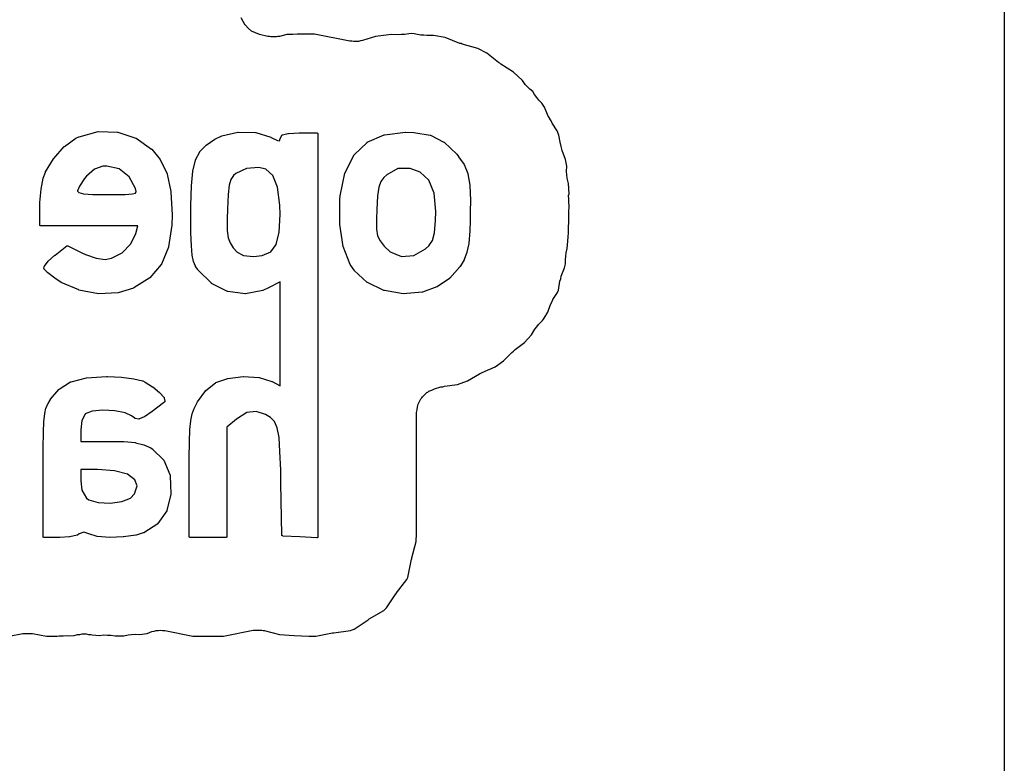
# Model space of a CAD drawing. Extents: x 88 to 361, y -189 to -115.
# Tile 40 of 41: x 356.3 to 361.37, y -127.81 to -123.98. Entities that reach past the tile are written whole.
import ezdxf

# ---------------------------------------------------------------- set-up
doc = ezdxf.new("R2010")
doc.units = 0
doc.header["$MEASUREMENT"] = 0
doc.layers.add('BLACK', color=7, linetype='CONTINUOUS')

msp = doc.modelspace()

# ---------------------------------------------------------------- linework, layer by layer
at = {"layer": 'Black'}
for p, q in [((361.367, -117.391), (361.367, -128.582)), ((357.452, -123.994), (357.442, -123.975)), ((357.462, -124.014), (357.452, -123.994)), ((357.463, -124.014), (357.462, -124.014)), ((357.462, -124.014), (357.462, -124.014)), ((357.478, -124.029), (357.463, -124.014)), ((357.494, -124.044), (357.478, -124.029)), ((357.495, -124.044), (357.494, -124.044)), ((357.515, -124.053), (357.495, -124.044)), ((357.495, -124.044), (357.495, -124.044)), ((357.535, -124.061), (357.515, -124.053)), ((357.579, -124.071), (357.535, -124.061)), ((357.535, -124.061), (357.535, -124.061)), ((357.535, -124.061), (357.535, -124.061)), ((357.587, -124.072), (357.579, -124.071)), ((357.594, -124.074), (357.587, -124.072)), ((357.608, -124.073), (357.594, -124.074)), ((357.623, -124.074), (357.608, -124.073)), ((357.63, -124.072), (357.623, -124.074)), ((357.638, -124.071), (357.63, -124.072)), ((357.676, -124.062), (357.638, -124.071)), ((357.706, -124.061), (357.676, -124.062)), ((357.707, -124.061), (357.706, -124.061)), ((357.729, -124.06), (357.707, -124.061)), ((357.707, -124.061), (357.707, -124.061)), ((357.707, -124.061), (357.707, -124.061)), ((357.751, -124.06), (357.729, -124.06)), ((357.818, -124.06), (357.751, -124.06)), ((357.751, -124.06), (357.751, -124.06)), ((357.751, -124.06), (357.751, -124.06)), ((357.751, -124.06), (357.751, -124.06)), ((358.001, -124.096), (357.818, -124.06)), ((358.065, -124.092), (358.055, -124.094)), ((358.132, -124.071), (358.065, -124.092)), ((358.215, -124.061), (358.132, -124.071)), ((358.25, -124.063), (358.215, -124.061)), ((358.266, -124.062), (358.25, -124.063)), ((358.281, -124.062), (358.266, -124.062)), ((358.316, -124.056), (358.281, -124.062)), ((358.332, -124.057), (358.316, -124.056)), ((358.365, -124.064), (358.332, -124.057)), ((358.381, -124.065), (358.365, -124.064)), ((358.396, -124.067), (358.381, -124.065)), ((358.43, -124.067), (358.396, -124.067)), ((358.49, -124.077), (358.43, -124.067)), ((358.567, -124.107), (358.49, -124.077)), ((358.011, -124.096), (358.001, -124.096)), ((358.021, -124.098), (358.011, -124.096)), ((358.033, -124.097), (358.021, -124.098)), ((358.045, -124.097), (358.033, -124.097)), ((358.055, -124.094), (358.045, -124.097)), ((358.573, -124.108), (358.567, -124.107)), ((358.578, -124.111), (358.573, -124.108)), ((358.658, -124.134), (358.578, -124.111)), ((358.705, -124.158), (358.658, -124.134)), ((358.765, -124.206), (358.705, -124.158)), ((358.772, -124.209), (358.765, -124.206)), ((358.777, -124.214), (358.772, -124.209)), ((358.843, -124.255), (358.777, -124.214)), ((358.889, -124.298), (358.843, -124.255)), ((358.903, -124.318), (358.889, -124.298)), ((358.915, -124.33), (358.903, -124.318)), ((358.927, -124.343), (358.915, -124.33)), ((358.942, -124.355), (358.927, -124.343)), ((358.95, -124.37), (358.942, -124.355)), ((358.962, -124.385), (358.95, -124.37)), ((358.972, -124.399), (358.962, -124.385)), ((358.988, -124.415), (358.972, -124.399)), ((359.002, -124.435), (358.988, -124.415)), ((359.021, -124.482), (359.002, -124.435)), ((359.022, -124.482), (359.021, -124.482)), ((359.022, -124.483), (359.022, -124.482)), ((359.029, -124.493), (359.022, -124.483)), ((359.029, -124.495), (359.029, -124.493)), ((359.036, -124.506), (359.029, -124.495)), ((359.041, -124.518), (359.036, -124.506)), ((359.066, -124.557), (359.041, -124.518)), ((356.532, -124.637), (356.59, -124.595)), ((356.59, -124.595), (356.607, -124.587)), ((356.59, -124.595), (356.59, -124.595)), ((356.59, -124.595), (356.59, -124.595)), ((356.607, -124.587), (356.608, -124.587)), ((356.608, -124.587), (356.705, -124.561)), ((356.608, -124.587), (356.608, -124.587)), ((356.705, -124.561), (356.706, -124.561)), ((356.706, -124.561), (356.706, -124.56)), ((356.706, -124.56), (356.805, -124.563)), ((356.805, -124.563), (356.806, -124.563)), ((356.806, -124.563), (356.807, -124.563)), ((356.807, -124.563), (356.9, -124.594)), ((356.9, -124.594), (356.901, -124.594)), ((356.901, -124.594), (356.901, -124.594)), ((356.901, -124.594), (356.98, -124.651)), ((357.305, -124.6), (357.341, -124.582)), ((357.341, -124.582), (357.341, -124.582)), ((357.341, -124.582), (357.342, -124.582)), ((357.342, -124.582), (357.425, -124.563)), ((357.425, -124.563), (357.426, -124.563)), ((357.426, -124.563), (357.427, -124.563)), ((357.427, -124.563), (357.515, -124.565)), ((357.515, -124.565), (357.515, -124.565)), ((357.515, -124.565), (357.516, -124.565)), ((357.516, -124.565), (357.594, -124.59)), ((357.594, -124.59), (357.595, -124.591)), ((357.595, -124.591), (357.595, -124.591)), ((357.595, -124.591), (357.628, -124.607)), ((357.639, -124.608), (357.642, -124.597)), ((357.642, -124.597), (357.642, -124.596)), ((357.642, -124.596), (357.643, -124.596)), ((357.642, -124.597), (357.642, -124.597)), ((357.642, -124.597), (357.642, -124.597)), ((357.643, -124.595), (357.651, -124.58)), ((357.643, -124.596), (357.643, -124.595)), ((357.651, -124.58), (357.652, -124.579)), ((357.651, -124.58), (357.651, -124.58)), ((357.651, -124.58), (357.651, -124.58)), ((357.652, -124.579), (357.653, -124.578)), ((357.652, -124.579), (357.652, -124.579)), ((357.652, -124.579), (357.652, -124.579)), ((357.652, -124.579), (357.652, -124.579)), ((357.653, -124.578), (357.653, -124.578)), ((357.653, -124.578), (357.654, -124.578)), ((357.654, -124.578), (357.682, -124.57)), ((357.654, -124.578), (357.654, -124.578)), ((357.682, -124.57), (357.683, -124.57)), ((357.683, -124.57), (357.684, -124.57)), ((357.684, -124.57), (357.739, -124.568)), ((357.739, -124.568), (357.739, -124.568)), ((357.739, -124.568), (357.739, -124.568)), ((357.739, -124.568), (357.831, -124.568)), ((357.831, -124.568), (357.831, -124.568)), ((357.831, -124.568), (357.832, -124.568)), ((357.832, -124.568), (357.832, -124.568)), ((357.832, -124.568), (357.833, -124.568)), ((357.833, -124.568), (357.833, -124.568)), ((357.833, -124.568), (357.833, -124.568)), ((357.833, -124.568), (357.834, -124.569)), ((357.834, -124.569), (357.834, -124.569)), ((357.834, -124.569), (357.834, -124.569)), ((357.834, -124.569), (357.835, -124.57)), ((357.835, -124.57), (357.835, -124.57)), ((357.835, -124.57), (357.835, -124.57)), ((357.835, -124.57), (357.835, -124.571)), ((357.835, -124.571), (357.836, -124.571)), ((357.836, -124.571), (357.836, -124.572)), ((357.836, -124.572), (357.836, -124.572)), ((357.836, -124.572), (357.836, -124.572)), ((357.836, -124.572), (357.836, -124.573)), ((357.836, -124.573), (357.836, -126.647)), ((358.09, -124.616), (358.177, -124.577)), ((358.177, -124.577), (358.178, -124.577)), ((358.178, -124.577), (358.179, -124.577)), ((358.179, -124.577), (358.287, -124.564)), ((358.287, -124.564), (358.288, -124.564)), ((358.288, -124.564), (358.288, -124.564)), ((358.288, -124.564), (358.329, -124.565)), ((358.329, -124.565), (358.33, -124.565)), ((358.33, -124.565), (358.33, -124.565)), ((358.33, -124.565), (358.414, -124.58)), ((358.414, -124.58), (358.415, -124.58)), ((358.415, -124.58), (358.415, -124.58)), ((358.415, -124.58), (358.484, -124.615)), ((359.075, -124.58), (359.066, -124.557)), ((359.082, -124.616), (359.075, -124.58)), ((356.477, -124.7), (356.531, -124.638)), ((356.531, -124.638), (356.532, -124.638)), ((356.532, -124.638), (356.532, -124.637)), ((357.229, -124.664), (357.261, -124.631)), ((357.261, -124.63), (357.305, -124.6)), ((357.261, -124.631), (357.261, -124.63)), ((357.261, -124.631), (357.261, -124.631)), ((357.305, -124.6), (357.305, -124.6)), ((357.305, -124.6), (357.305, -124.6)), ((357.628, -124.607), (357.639, -124.608)), ((358.022, -124.681), (358.089, -124.617)), ((358.089, -124.617), (358.089, -124.616)), ((358.089, -124.616), (358.09, -124.616)), ((358.089, -124.617), (358.089, -124.617)), ((358.089, -124.617), (358.089, -124.617)), ((358.09, -124.616), (358.09, -124.616)), ((358.09, -124.616), (358.09, -124.616)), ((358.484, -124.615), (358.485, -124.616)), ((358.485, -124.616), (358.485, -124.616)), ((358.485, -124.616), (358.55, -124.677)), ((359.086, -124.63), (359.082, -124.616)), ((359.088, -124.635), (359.086, -124.63)), ((359.088, -124.637), (359.088, -124.635)), ((359.092, -124.658), (359.088, -124.637)), ((356.476, -124.701), (356.476, -124.7)), ((356.476, -124.7), (356.477, -124.7)), ((356.98, -124.651), (356.981, -124.652)), ((356.981, -124.652), (356.981, -124.652)), ((356.981, -124.652), (357.024, -124.704)), ((357.206, -124.707), (357.228, -124.665)), ((357.228, -124.665), (357.229, -124.665)), ((357.229, -124.665), (357.229, -124.664)), ((357.976, -124.773), (358.021, -124.682)), ((358.021, -124.682), (358.022, -124.682)), ((358.022, -124.682), (358.022, -124.681)), ((358.55, -124.677), (358.55, -124.677)), ((358.55, -124.677), (358.55, -124.677)), ((358.55, -124.677), (358.56, -124.689)), ((358.56, -124.689), (358.56, -124.689)), ((358.56, -124.689), (358.56, -124.69)), ((358.56, -124.69), (358.588, -124.73)), ((359.092, -124.659), (359.092, -124.658)), ((359.092, -124.658), (359.092, -124.658)), ((359.11, -124.705), (359.092, -124.659)), ((356.435, -124.768), (356.476, -124.701)), ((356.729, -124.739), (356.687, -124.754)), ((356.751, -124.738), (356.729, -124.739)), ((356.813, -124.753), (356.751, -124.738)), ((357.024, -124.704), (357.024, -124.705)), ((357.024, -124.705), (357.025, -124.705)), ((357.025, -124.705), (357.06, -124.779)), ((357.192, -124.764), (357.206, -124.708)), ((357.206, -124.708), (357.206, -124.707)), ((357.206, -124.707), (357.206, -124.707)), ((357.468, -124.75), (357.414, -124.776)), ((357.533, -124.746), (357.468, -124.75)), ((357.569, -124.755), (357.533, -124.746)), ((358.31, -124.75), (358.248, -124.751)), ((358.362, -124.769), (358.31, -124.75)), ((358.588, -124.73), (358.588, -124.731)), ((358.588, -124.731), (358.589, -124.731)), ((358.589, -124.731), (358.607, -124.777)), ((359.116, -124.738), (359.11, -124.705)), ((359.115, -124.767), (359.116, -124.738)), ((356.413, -124.857), (356.423, -124.801)), ((356.423, -124.8), (356.435, -124.769)), ((356.423, -124.801), (356.423, -124.8)), ((356.423, -124.801), (356.423, -124.801)), ((356.435, -124.769), (356.435, -124.768)), ((356.435, -124.769), (356.435, -124.769)), ((356.646, -124.79), (356.635, -124.803)), ((356.687, -124.754), (356.646, -124.79)), ((356.865, -124.794), (356.813, -124.753)), ((356.898, -124.853), (356.865, -124.794)), ((357.06, -124.779), (357.06, -124.78)), ((357.06, -124.78), (357.06, -124.78)), ((357.06, -124.78), (357.079, -124.869)), ((357.185, -124.84), (357.192, -124.764)), ((357.192, -124.764), (357.192, -124.764)), ((357.192, -124.764), (357.192, -124.764)), ((357.401, -124.787), (357.388, -124.807)), ((357.414, -124.776), (357.401, -124.787)), ((357.605, -124.786), (357.569, -124.755)), ((357.629, -124.847), (357.605, -124.786)), ((357.951, -124.891), (357.975, -124.774)), ((357.975, -124.774), (357.976, -124.774)), ((357.976, -124.774), (357.976, -124.773)), ((358.176, -124.797), (358.159, -124.818)), ((358.19, -124.784), (358.176, -124.797)), ((358.248, -124.751), (358.19, -124.784)), ((358.407, -124.81), (358.362, -124.769)), ((358.607, -124.777), (358.607, -124.778)), ((358.607, -124.778), (358.607, -124.778)), ((358.607, -124.778), (358.617, -124.837)), ((359.117, -124.784), (359.115, -124.767)), ((359.119, -124.8), (359.117, -124.784)), ((359.125, -124.828), (359.119, -124.8)), ((356.609, -124.841), (356.599, -124.866)), ((356.635, -124.803), (356.609, -124.841)), ((357.183, -124.942), (357.185, -124.84)), ((357.185, -124.84), (357.185, -124.84)), ((357.185, -124.84), (357.185, -124.84)), ((357.379, -124.837), (357.374, -124.885)), ((357.388, -124.807), (357.379, -124.837)), ((357.641, -124.939), (357.629, -124.847)), ((358.149, -124.847), (358.143, -124.891)), ((358.159, -124.818), (358.149, -124.847)), ((358.434, -124.877), (358.407, -124.81)), ((358.617, -124.837), (358.617, -124.837)), ((358.617, -124.837), (358.617, -124.838)), ((358.617, -124.838), (358.621, -124.915)), ((359.128, -124.881), (359.125, -124.828)), ((356.406, -124.925), (356.413, -124.857)), ((356.413, -124.857), (356.413, -124.857)), ((356.413, -124.857), (356.413, -124.857)), ((356.599, -124.866), (356.599, -124.867)), ((356.599, -124.867), (356.607, -124.875)), ((356.607, -124.875), (356.631, -124.881)), ((356.631, -124.881), (356.678, -124.884)), ((356.678, -124.884), (356.754, -124.885)), ((356.754, -124.885), (356.779, -124.885)), ((356.779, -124.885), (356.844, -124.885)), ((356.844, -124.885), (356.882, -124.882)), ((356.882, -124.882), (356.898, -124.877)), ((356.898, -124.854), (356.898, -124.853)), ((356.902, -124.87), (356.898, -124.854)), ((356.898, -124.877), (356.902, -124.87)), ((357.079, -124.869), (357.079, -124.869)), ((357.079, -124.869), (357.08, -124.872)), ((357.08, -124.872), (357.08, -124.873)), ((357.08, -124.873), (357.08, -124.873)), ((357.08, -124.873), (357.086, -124.99)), ((357.374, -124.885), (357.371, -124.96)), ((357.949, -124.91), (357.951, -124.891)), ((357.951, -124.891), (357.951, -124.891)), ((357.951, -124.891), (357.951, -124.891)), ((358.143, -124.891), (358.139, -124.961)), ((358.442, -124.972), (358.434, -124.877)), ((359.126, -124.889), (359.128, -124.881)), ((359.127, -124.909), (359.126, -124.889)), ((356.405, -125.041), (356.406, -124.953)), ((356.406, -124.953), (356.406, -124.925)), ((356.406, -124.925), (356.406, -124.925)), ((356.406, -124.925), (356.406, -124.925)), ((356.406, -124.953), (356.406, -124.953)), ((356.406, -124.953), (356.406, -124.953)), ((357.183, -124.985), (357.183, -124.942)), ((357.183, -124.942), (357.183, -124.942)), ((357.183, -124.942), (357.183, -124.942)), ((357.642, -124.987), (357.641, -124.939)), ((357.948, -125.038), (357.949, -124.91)), ((357.949, -124.91), (357.949, -124.91)), ((357.949, -124.91), (357.949, -124.91)), ((358.621, -124.916), (358.62, -124.972)), ((358.621, -124.915), (358.621, -124.916)), ((358.621, -124.916), (358.621, -124.916)), ((359.127, -124.93), (359.127, -124.909)), ((359.128, -124.938), (359.127, -124.93)), ((359.127, -124.982), (359.128, -124.938)), ((357.086, -124.991), (357.084, -125.042)), ((357.086, -124.99), (357.086, -124.99)), ((357.086, -124.99), (357.086, -124.991)), ((357.183, -125.081), (357.183, -124.985)), ((357.183, -124.985), (357.183, -124.985)), ((357.183, -124.985), (357.183, -124.985)), ((357.371, -124.96), (357.369, -125.01)), ((357.637, -125.079), (357.642, -124.987)), ((358.139, -124.961), (358.137, -125.01)), ((358.441, -125.019), (358.442, -124.972)), ((358.62, -124.972), (358.619, -125.02)), ((359.127, -125.029), (359.127, -124.982)), ((359.127, -124.982), (359.127, -124.982)), ((356.406, -125.041), (356.405, -125.041)), ((356.406, -125.042), (356.406, -125.041)), ((356.406, -125.043), (356.406, -125.042)), ((356.406, -125.042), (356.406, -125.042)), ((356.406, -125.042), (356.406, -125.042)), ((356.406, -125.044), (356.406, -125.043)), ((356.406, -125.043), (356.406, -125.043)), ((356.407, -125.044), (356.406, -125.044)), ((356.407, -125.045), (356.407, -125.044)), ((356.407, -125.044), (356.407, -125.044)), ((356.408, -125.045), (356.407, -125.045)), ((356.409, -125.045), (356.408, -125.045)), ((356.408, -125.045), (356.408, -125.045)), ((356.408, -125.045), (356.408, -125.045)), ((356.41, -125.046), (356.409, -125.045)), ((356.409, -125.045), (356.409, -125.045)), ((356.909, -125.046), (356.41, -125.046)), ((356.41, -125.046), (356.41, -125.046)), ((356.41, -125.046), (356.41, -125.046)), ((356.9, -125.085), (356.909, -125.046)), ((357.084, -125.042), (357.068, -125.154)), ((357.084, -125.042), (357.084, -125.042)), ((357.084, -125.042), (357.084, -125.042)), ((357.369, -125.01), (357.369, -125.069)), ((357.948, -125.039), (357.948, -125.038)), ((357.966, -125.152), (357.948, -125.039)), ((357.948, -125.039), (357.948, -125.039)), ((358.137, -125.01), (358.138, -125.063)), ((358.435, -125.082), (358.441, -125.019)), ((358.619, -125.02), (358.617, -125.072)), ((358.619, -125.02), (358.619, -125.02)), ((358.619, -125.02), (358.619, -125.02)), ((359.125, -125.081), (359.126, -125.041)), ((359.126, -125.041), (359.127, -125.038)), ((359.127, -125.032), (359.127, -125.029)), ((359.127, -125.035), (359.127, -125.032)), ((359.127, -125.038), (359.127, -125.035)), ((356.874, -125.138), (356.9, -125.085)), ((357.185, -125.149), (357.183, -125.081)), ((357.183, -125.081), (357.183, -125.081)), ((357.183, -125.081), (357.183, -125.081)), ((357.369, -125.069), (357.374, -125.107)), ((357.622, -125.142), (357.637, -125.079)), ((358.138, -125.063), (358.143, -125.097)), ((358.143, -125.097), (358.156, -125.123)), ((358.425, -125.121), (358.435, -125.082)), ((358.617, -125.072), (358.612, -125.136)), ((358.617, -125.072), (358.616, -125.072)), ((358.616, -125.072), (358.617, -125.072)), ((359.122, -125.124), (359.123, -125.102)), ((359.123, -125.102), (359.125, -125.081)), ((359.125, -125.081), (359.125, -125.081)), ((356.484, -125.196), (356.544, -125.149)), ((356.544, -125.149), (356.545, -125.149)), ((356.545, -125.149), (356.545, -125.149)), ((356.545, -125.149), (356.545, -125.149)), ((356.545, -125.149), (356.546, -125.149)), ((356.546, -125.149), (356.546, -125.149)), ((356.546, -125.149), (356.546, -125.149)), ((356.546, -125.149), (356.547, -125.149)), ((356.547, -125.149), (356.548, -125.148)), ((356.548, -125.148), (356.548, -125.148)), ((356.548, -125.148), (356.548, -125.148)), ((356.548, -125.148), (356.549, -125.149)), ((356.549, -125.149), (356.549, -125.149)), ((356.549, -125.149), (356.55, -125.149)), ((356.55, -125.149), (356.55, -125.149)), ((356.55, -125.149), (356.621, -125.184)), ((356.829, -125.184), (356.874, -125.138)), ((357.067, -125.155), (357.031, -125.243)), ((357.068, -125.154), (357.067, -125.155)), ((357.067, -125.155), (357.067, -125.155)), ((357.189, -125.196), (357.185, -125.149)), ((357.185, -125.149), (357.185, -125.149)), ((357.185, -125.149), (357.185, -125.149)), ((357.374, -125.107), (357.384, -125.134)), ((357.384, -125.134), (357.4, -125.159)), ((357.594, -125.18), (357.622, -125.142)), ((357.966, -125.153), (357.966, -125.152)), ((357.966, -125.152), (357.966, -125.152)), ((358.002, -125.244), (357.966, -125.153)), ((358.156, -125.123), (358.177, -125.151)), ((358.177, -125.151), (358.207, -125.179)), ((358.39, -125.164), (358.407, -125.148)), ((358.407, -125.148), (358.425, -125.121)), ((358.612, -125.137), (358.603, -125.182)), ((358.612, -125.136), (358.612, -125.137)), ((358.612, -125.137), (358.612, -125.137)), ((359.119, -125.163), (359.122, -125.124)), ((359.122, -125.124), (359.122, -125.124)), ((356.448, -125.227), (356.483, -125.196)), ((356.483, -125.196), (356.484, -125.196)), ((356.484, -125.196), (356.484, -125.196)), ((356.621, -125.184), (356.64, -125.193)), ((356.64, -125.193), (356.696, -125.212)), ((356.775, -125.213), (356.829, -125.184)), ((357.189, -125.197), (357.189, -125.196)), ((357.196, -125.229), (357.189, -125.197)), ((357.189, -125.197), (357.189, -125.197)), ((357.4, -125.159), (357.421, -125.181)), ((357.421, -125.181), (357.454, -125.198)), ((357.454, -125.198), (357.505, -125.203)), ((357.505, -125.203), (357.55, -125.199)), ((357.55, -125.199), (357.594, -125.18)), ((358.207, -125.179), (358.266, -125.203)), ((358.266, -125.203), (358.329, -125.198)), ((358.329, -125.198), (358.39, -125.164)), ((358.603, -125.183), (358.589, -125.219)), ((358.603, -125.182), (358.603, -125.182)), ((358.603, -125.182), (358.603, -125.183)), ((359.109, -125.22), (359.111, -125.202)), ((359.111, -125.202), (359.113, -125.184)), ((359.113, -125.184), (359.119, -125.163)), ((356.427, -125.264), (356.428, -125.256)), ((356.428, -125.256), (356.428, -125.255)), ((356.428, -125.255), (356.429, -125.255)), ((356.428, -125.256), (356.428, -125.256)), ((356.428, -125.256), (356.428, -125.256)), ((356.429, -125.254), (356.448, -125.228)), ((356.429, -125.255), (356.429, -125.254)), ((356.429, -125.254), (356.429, -125.254)), ((356.448, -125.228), (356.448, -125.227)), ((356.448, -125.228), (356.448, -125.228)), ((356.696, -125.212), (356.742, -125.219)), ((356.742, -125.219), (356.775, -125.213)), ((357.03, -125.244), (356.972, -125.313)), ((357.031, -125.244), (357.03, -125.244)), ((357.031, -125.243), (357.031, -125.244)), ((357.196, -125.23), (357.196, -125.229)), ((357.206, -125.254), (357.196, -125.23)), ((357.196, -125.23), (357.196, -125.23)), ((357.207, -125.254), (357.206, -125.254)), ((357.207, -125.255), (357.207, -125.254)), ((357.218, -125.271), (357.207, -125.255)), ((358.002, -125.245), (358.002, -125.244)), ((358.002, -125.244), (358.002, -125.244)), ((358.022, -125.274), (358.002, -125.245)), ((358.566, -125.257), (358.514, -125.315)), ((358.567, -125.257), (358.566, -125.257)), ((358.566, -125.257), (358.566, -125.257)), ((358.568, -125.255), (358.567, -125.255)), ((358.567, -125.255), (358.567, -125.257)), ((358.589, -125.22), (358.568, -125.255)), ((358.568, -125.255), (358.568, -125.255)), ((358.589, -125.219), (358.589, -125.219)), ((358.589, -125.219), (358.589, -125.22)), ((359.105, -125.262), (359.109, -125.241)), ((359.109, -125.241), (359.109, -125.22)), ((356.427, -125.265), (356.427, -125.264)), ((356.427, -125.264), (356.427, -125.264)), ((356.427, -125.266), (356.427, -125.265)), ((356.427, -125.265), (356.427, -125.265)), ((356.428, -125.267), (356.427, -125.266)), ((356.427, -125.266), (356.427, -125.266)), ((356.427, -125.266), (356.427, -125.266)), ((356.428, -125.268), (356.428, -125.267)), ((356.428, -125.267), (356.428, -125.267)), ((356.445, -125.286), (356.428, -125.268)), ((356.428, -125.268), (356.428, -125.268)), ((356.445, -125.287), (356.445, -125.286)), ((356.446, -125.287), (356.445, -125.287)), ((356.482, -125.315), (356.446, -125.287)), ((357.218, -125.272), (357.218, -125.271)), ((357.218, -125.271), (357.218, -125.271)), ((357.288, -125.341), (357.218, -125.272)), ((358.022, -125.275), (358.022, -125.274)), ((358.09, -125.337), (358.022, -125.275)), ((358.022, -125.275), (358.022, -125.275)), ((359.085, -125.318), (359.088, -125.305)), ((359.088, -125.305), (359.105, -125.262)), ((356.483, -125.315), (356.482, -125.315)), ((356.482, -125.315), (356.482, -125.315)), ((356.516, -125.337), (356.483, -125.315)), ((356.606, -125.376), (356.516, -125.337)), ((356.516, -125.337), (356.516, -125.337)), ((356.516, -125.337), (356.516, -125.337)), ((356.971, -125.313), (356.889, -125.365)), ((356.972, -125.313), (356.971, -125.313)), ((356.972, -125.313), (356.972, -125.313)), ((357.289, -125.341), (357.288, -125.341)), ((357.289, -125.342), (357.289, -125.341)), ((357.371, -125.383), (357.289, -125.342)), ((357.642, -125.334), (357.582, -125.365)), ((357.642, -125.869), (357.642, -125.334)), ((358.09, -125.338), (358.09, -125.337)), ((358.091, -125.338), (358.09, -125.338)), ((358.176, -125.378), (358.091, -125.338)), ((358.513, -125.316), (358.449, -125.36)), ((358.514, -125.315), (358.513, -125.315)), ((358.513, -125.315), (358.513, -125.316)), ((359.073, -125.377), (359.081, -125.331)), ((359.081, -125.331), (359.085, -125.318)), ((356.606, -125.377), (356.606, -125.376)), ((356.607, -125.377), (356.606, -125.377)), ((356.707, -125.395), (356.607, -125.377)), ((356.708, -125.395), (356.707, -125.395)), ((356.808, -125.39), (356.708, -125.395)), ((356.708, -125.395), (356.708, -125.395)), ((356.809, -125.39), (356.808, -125.39)), ((356.808, -125.39), (356.808, -125.39)), ((356.888, -125.366), (356.809, -125.39)), ((356.889, -125.365), (356.888, -125.366)), ((356.889, -125.365), (356.889, -125.365)), ((357.372, -125.384), (357.371, -125.383)), ((357.373, -125.384), (357.372, -125.384)), ((357.462, -125.396), (357.373, -125.384)), ((357.463, -125.396), (357.462, -125.396)), ((357.462, -125.396), (357.462, -125.396)), ((357.552, -125.378), (357.463, -125.396)), ((357.553, -125.378), (357.552, -125.378)), ((357.582, -125.365), (357.553, -125.378)), ((357.553, -125.378), (357.553, -125.378)), ((357.582, -125.365), (357.582, -125.365)), ((357.582, -125.365), (357.582, -125.365)), ((358.177, -125.378), (358.176, -125.378)), ((358.178, -125.379), (358.177, -125.378)), ((358.274, -125.395), (358.178, -125.379)), ((358.275, -125.395), (358.274, -125.395)), ((358.274, -125.395), (358.274, -125.395)), ((358.372, -125.387), (358.275, -125.395)), ((358.373, -125.387), (358.372, -125.387)), ((358.374, -125.387), (358.373, -125.387)), ((358.448, -125.36), (358.374, -125.387)), ((358.449, -125.36), (358.448, -125.36)), ((358.449, -125.36), (358.449, -125.36)), ((359.045, -125.425), (359.068, -125.389)), ((359.068, -125.389), (359.073, -125.377)), ((359.019, -125.49), (359.033, -125.45)), ((359.033, -125.45), (359.04, -125.438)), ((359.04, -125.438), (359.045, -125.425)), ((358.996, -125.526), (359.008, -125.507)), ((359.008, -125.507), (359.011, -125.504)), ((359.011, -125.504), (359.019, -125.49)), ((358.963, -125.566), (358.971, -125.553)), ((358.971, -125.553), (358.992, -125.533)), ((358.992, -125.533), (358.996, -125.526)), ((358.899, -125.646), (358.935, -125.607)), ((358.935, -125.607), (358.952, -125.578)), ((358.952, -125.578), (358.963, -125.566)), ((358.85, -125.683), (358.899, -125.646)), ((358.791, -125.741), (358.834, -125.697)), ((358.834, -125.697), (358.843, -125.691)), ((358.843, -125.691), (358.85, -125.683)), ((358.748, -125.771), (358.791, -125.741)), ((358.605, -125.844), (358.667, -125.807)), ((358.667, -125.807), (358.675, -125.804)), ((358.675, -125.804), (358.681, -125.8)), ((358.681, -125.8), (358.748, -125.771)), ((356.505, -125.887), (356.564, -125.849)), ((356.564, -125.849), (356.565, -125.849)), ((356.565, -125.849), (356.566, -125.849)), ((356.566, -125.849), (356.645, -125.828)), ((356.645, -125.828), (356.749, -125.821)), ((356.645, -125.828), (356.645, -125.828)), ((356.645, -125.828), (356.645, -125.828)), ((356.749, -125.821), (356.749, -125.821)), ((356.749, -125.821), (356.749, -125.821)), ((356.749, -125.821), (356.753, -125.821)), ((356.753, -125.821), (356.753, -125.821)), ((356.753, -125.821), (356.753, -125.821)), ((356.753, -125.821), (356.825, -125.824)), ((356.825, -125.824), (356.825, -125.824)), ((356.825, -125.824), (356.825, -125.824)), ((356.825, -125.824), (356.89, -125.833)), ((356.89, -125.833), (356.89, -125.833)), ((356.89, -125.833), (356.89, -125.833)), ((356.89, -125.833), (356.934, -125.844)), ((356.934, -125.844), (356.935, -125.844)), ((356.935, -125.844), (356.935, -125.844)), ((356.935, -125.844), (356.947, -125.85)), ((356.947, -125.85), (356.948, -125.85)), ((356.948, -125.85), (356.948, -125.85)), ((356.948, -125.85), (356.986, -125.874)), ((357.26, -125.893), (357.31, -125.853)), ((357.31, -125.853), (357.311, -125.853)), ((357.311, -125.852), (357.372, -125.831)), ((357.311, -125.853), (357.311, -125.852)), ((357.372, -125.831), (357.372, -125.831)), ((357.372, -125.831), (357.373, -125.831)), ((357.373, -125.831), (357.452, -125.822)), ((357.452, -125.822), (357.453, -125.822)), ((357.453, -125.822), (357.453, -125.822)), ((357.453, -125.822), (357.533, -125.827)), ((357.533, -125.827), (357.534, -125.827)), ((357.534, -125.827), (357.534, -125.827)), ((357.534, -125.827), (357.599, -125.847)), ((357.599, -125.847), (357.6, -125.847)), ((357.6, -125.847), (357.6, -125.847)), ((357.6, -125.847), (357.642, -125.869)), ((358.487, -125.871), (358.554, -125.862)), ((358.554, -125.862), (358.605, -125.844)), ((356.461, -125.938), (356.504, -125.888)), ((356.504, -125.888), (356.505, -125.887)), ((356.504, -125.888), (356.504, -125.888)), ((356.986, -125.874), (356.987, -125.875)), ((356.987, -125.875), (356.987, -125.875)), ((356.987, -125.875), (357.022, -125.903)), ((357.022, -125.903), (357.022, -125.904)), ((357.022, -125.904), (357.022, -125.904)), ((357.022, -125.904), (357.045, -125.93)), ((357.216, -125.951), (357.259, -125.894)), ((357.259, -125.894), (357.26, -125.894)), ((357.26, -125.894), (357.26, -125.893)), ((358.374, -125.925), (358.385, -125.915)), ((358.385, -125.915), (358.396, -125.904)), ((358.396, -125.904), (358.402, -125.901)), ((358.402, -125.901), (358.407, -125.897)), ((358.407, -125.897), (358.422, -125.892)), ((358.422, -125.892), (358.435, -125.885)), ((358.435, -125.885), (358.469, -125.875)), ((358.469, -125.875), (358.478, -125.874)), ((358.478, -125.874), (358.487, -125.871)), ((356.438, -125.983), (356.447, -125.961)), ((356.447, -125.961), (356.448, -125.96)), ((356.448, -125.96), (356.461, -125.939)), ((356.448, -125.96), (356.448, -125.96)), ((356.461, -125.939), (356.461, -125.938)), ((356.461, -125.938), (356.461, -125.938)), ((357.042, -125.957), (356.983, -126.002)), ((357.047, -125.953), (357.042, -125.957)), ((357.042, -125.957), (357.042, -125.957)), ((357.042, -125.957), (357.042, -125.957)), ((357.045, -125.93), (357.045, -125.93)), ((357.045, -125.93), (357.046, -125.931)), ((357.046, -125.931), (357.046, -125.931)), ((357.046, -125.931), (357.046, -125.931)), ((357.046, -125.931), (357.046, -125.932)), ((357.046, -125.932), (357.046, -125.932)), ((357.046, -125.932), (357.049, -125.948)), ((357.048, -125.952), (357.047, -125.952)), ((357.047, -125.952), (357.047, -125.953)), ((357.047, -125.953), (357.047, -125.953)), ((357.049, -125.95), (357.048, -125.951)), ((357.048, -125.951), (357.048, -125.951)), ((357.048, -125.951), (357.048, -125.951)), ((357.048, -125.951), (357.048, -125.952)), ((357.049, -125.948), (357.049, -125.948)), ((357.049, -125.948), (357.049, -125.948)), ((357.049, -125.948), (357.049, -125.949)), ((357.049, -125.949), (357.049, -125.95)), ((357.049, -125.95), (357.049, -125.95)), ((357.049, -125.95), (357.049, -125.95)), ((357.049, -125.95), (357.049, -125.95)), ((357.199, -125.985), (357.213, -125.958)), ((357.213, -125.958), (357.216, -125.952)), ((357.213, -125.958), (357.213, -125.958)), ((357.213, -125.958), (357.213, -125.958)), ((357.216, -125.952), (357.216, -125.951)), ((357.216, -125.951), (357.216, -125.951)), ((358.35, -125.97), (358.352, -125.963)), ((358.352, -125.963), (358.359, -125.95)), ((358.359, -125.95), (358.365, -125.936)), ((358.365, -125.936), (358.37, -125.931)), ((358.37, -125.931), (358.374, -125.925)), ((356.426, -126.053), (356.431, -126.013)), ((356.431, -126.012), (356.437, -125.984)), ((356.431, -126.013), (356.431, -126.012)), ((356.431, -126.012), (356.431, -126.012)), ((356.437, -125.984), (356.438, -125.983)), ((356.438, -125.983), (356.438, -125.983)), ((356.638, -126.015), (356.622, -126.047)), ((356.639, -126.014), (356.638, -126.015)), ((356.675, -126), (356.639, -126.014)), ((356.73, -125.994), (356.675, -126)), ((356.791, -125.997), (356.73, -125.994)), ((356.845, -126.008), (356.791, -125.997)), ((356.877, -126.023), (356.845, -126.008)), ((356.983, -126.002), (356.944, -126.028)), ((356.983, -126.002), (356.983, -126.002)), ((356.983, -126.002), (356.983, -126.002)), ((357.182, -126.048), (357.189, -126.014)), ((357.189, -126.014), (357.199, -125.986)), ((357.189, -126.014), (357.189, -126.014)), ((357.189, -126.014), (357.189, -126.014)), ((357.199, -125.986), (357.199, -125.985)), ((357.199, -125.986), (357.199, -125.986)), ((357.47, -126.007), (357.417, -126.04)), ((357.518, -126.001), (357.47, -126.007)), ((357.567, -126.016), (357.518, -126.001)), ((357.593, -126.032), (357.567, -126.016)), ((358.344, -126.007), (358.347, -125.992)), ((358.344, -126.634), (358.344, -126.007)), ((358.347, -125.992), (358.348, -125.977)), ((358.348, -125.977), (358.35, -125.97)), ((356.424, -126.11), (356.426, -126.053)), ((356.426, -126.053), (356.426, -126.053)), ((356.426, -126.053), (356.426, -126.053)), ((356.622, -126.047), (356.616, -126.096)), ((356.894, -126.036), (356.877, -126.023)), ((356.895, -126.037), (356.894, -126.036)), ((356.894, -126.036), (356.894, -126.036)), ((356.896, -126.037), (356.895, -126.037)), ((356.895, -126.037), (356.895, -126.037)), ((356.915, -126.04), (356.896, -126.037)), ((356.896, -126.037), (356.896, -126.037)), ((356.896, -126.037), (356.896, -126.037)), ((356.916, -126.04), (356.915, -126.04)), ((356.915, -126.04), (356.915, -126.04)), ((356.917, -126.04), (356.916, -126.04)), ((356.916, -126.04), (356.916, -126.04)), ((356.918, -126.039), (356.917, -126.039)), ((356.917, -126.039), (356.917, -126.04)), ((356.943, -126.029), (356.918, -126.039)), ((356.944, -126.028), (356.943, -126.029)), ((356.944, -126.028), (356.944, -126.028)), ((357.178, -126.094), (357.182, -126.049)), ((357.182, -126.049), (357.182, -126.048)), ((357.182, -126.048), (357.182, -126.048)), ((357.417, -126.04), (357.368, -126.082)), ((357.612, -126.053), (357.593, -126.032)), ((357.626, -126.086), (357.612, -126.053)), ((356.422, -126.188), (356.424, -126.11)), ((356.424, -126.11), (356.424, -126.11)), ((356.424, -126.11), (356.424, -126.11)), ((356.616, -126.096), (356.616, -126.155)), ((357.175, -126.157), (357.178, -126.094)), ((357.178, -126.094), (357.178, -126.094)), ((357.178, -126.094), (357.178, -126.094)), ((357.368, -126.082), (357.368, -126.645)), ((357.636, -126.135), (357.626, -126.086)), ((356.616, -126.155), (356.766, -126.155)), ((356.766, -126.155), (356.766, -126.155)), ((356.766, -126.155), (356.766, -126.155)), ((356.766, -126.155), (356.837, -126.156)), ((356.837, -126.156), (356.837, -126.157)), ((356.837, -126.157), (356.837, -126.156)), ((356.837, -126.156), (356.897, -126.161)), ((356.897, -126.161), (356.897, -126.161)), ((356.897, -126.161), (356.897, -126.162)), ((356.897, -126.162), (356.94, -126.172)), ((357.174, -126.242), (357.175, -126.157)), ((357.175, -126.157), (357.175, -126.157)), ((357.175, -126.157), (357.175, -126.157)), ((357.641, -126.207), (357.636, -126.135)), ((356.422, -126.294), (356.422, -126.188)), ((356.422, -126.188), (356.422, -126.188)), ((356.422, -126.188), (356.422, -126.188)), ((356.94, -126.172), (356.941, -126.172)), ((356.941, -126.172), (356.941, -126.172)), ((356.941, -126.172), (356.976, -126.189)), ((356.976, -126.189), (356.976, -126.189)), ((356.976, -126.189), (356.976, -126.189)), ((356.976, -126.189), (356.984, -126.194)), ((356.984, -126.194), (356.985, -126.194)), ((356.985, -126.194), (356.985, -126.195)), ((356.985, -126.195), (357.043, -126.251)), ((357.645, -126.304), (357.641, -126.207)), ((357.043, -126.251), (357.043, -126.251)), ((357.043, -126.251), (357.044, -126.251)), ((357.044, -126.251), (357.044, -126.251)), ((357.044, -126.251), (357.044, -126.252)), ((357.044, -126.252), (357.044, -126.252)), ((357.044, -126.252), (357.044, -126.252)), ((357.044, -126.252), (357.075, -126.326)), ((357.174, -126.338), (357.174, -126.242)), ((357.174, -126.242), (357.174, -126.242)), ((357.174, -126.242), (357.174, -126.242)), ((356.422, -126.294), (356.422, -126.294)), ((356.422, -126.294), (356.422, -126.294)), ((356.422, -126.322), (356.422, -126.294)), ((356.616, -126.299), (356.616, -126.358)), ((356.703, -126.299), (356.616, -126.299)), ((356.79, -126.306), (356.703, -126.299)), ((356.856, -126.324), (356.79, -126.306)), ((357.646, -126.369), (357.645, -126.304)), ((356.422, -126.645), (356.422, -126.322)), ((356.616, -126.358), (356.622, -126.406)), ((356.895, -126.353), (356.856, -126.324)), ((356.906, -126.384), (356.895, -126.353)), ((357.075, -126.326), (357.075, -126.326)), ((357.075, -126.326), (357.076, -126.328)), ((357.076, -126.328), (357.078, -126.384)), ((357.174, -126.645), (357.174, -126.338)), ((357.174, -126.338), (357.174, -126.338)), ((357.174, -126.338), (357.174, -126.338)), ((357.65, -126.637), (357.646, -126.369)), ((356.622, -126.406), (356.645, -126.447)), ((356.893, -126.425), (356.906, -126.384)), ((357.078, -126.384), (357.078, -126.384)), ((357.078, -126.384), (357.08, -126.422)), ((357.08, -126.422), (357.08, -126.422)), ((357.08, -126.422), (357.08, -126.423)), ((356.645, -126.447), (356.658, -126.455)), ((356.658, -126.455), (356.706, -126.469)), ((356.706, -126.469), (356.767, -126.473)), ((356.767, -126.473), (356.827, -126.465)), ((356.827, -126.465), (356.872, -126.448)), ((356.872, -126.448), (356.893, -126.425)), ((357.08, -126.426), (357.059, -126.511)), ((357.08, -126.423), (357.08, -126.425)), ((357.08, -126.425), (357.08, -126.425)), ((357.08, -126.425), (357.08, -126.426)), ((357.059, -126.513), (357.013, -126.578)), ((357.059, -126.511), (357.059, -126.511)), ((357.059, -126.511), (357.059, -126.512)), ((357.059, -126.512), (357.059, -126.512)), ((357.059, -126.512), (357.059, -126.513)), ((357.059, -126.513), (357.059, -126.513)), ((357.059, -126.513), (357.059, -126.513)), ((356.632, -126.622), (356.608, -126.631)), ((356.657, -126.631), (356.632, -126.622)), ((357.012, -126.579), (356.94, -126.626)), ((357.013, -126.578), (357.012, -126.579)), ((357.012, -126.579), (357.012, -126.579)), ((357.012, -126.579), (357.012, -126.579)), ((357.013, -126.578), (357.013, -126.578)), ((357.013, -126.578), (357.013, -126.578)), ((357.013, -126.578), (357.013, -126.578)), ((356.422, -126.646), (356.422, -126.645)), ((356.422, -126.645), (356.422, -126.645)), ((356.422, -126.647), (356.422, -126.646)), ((356.422, -126.646), (356.422, -126.646)), ((356.423, -126.647), (356.422, -126.647)), ((356.423, -126.648), (356.423, -126.647)), ((356.423, -126.647), (356.423, -126.647)), ((356.424, -126.648), (356.423, -126.648)), ((356.423, -126.648), (356.423, -126.648)), ((356.424, -126.649), (356.424, -126.648)), ((356.425, -126.649), (356.424, -126.649)), ((356.424, -126.649), (356.424, -126.649)), ((356.425, -126.65), (356.425, -126.649)), ((356.425, -126.649), (356.425, -126.649)), ((356.426, -126.65), (356.425, -126.65)), ((356.427, -126.65), (356.426, -126.65)), ((356.426, -126.65), (356.426, -126.65)), ((356.507, -126.65), (356.427, -126.65)), ((356.427, -126.65), (356.427, -126.65)), ((356.508, -126.65), (356.507, -126.65)), ((356.559, -126.646), (356.508, -126.65)), ((356.508, -126.65), (356.508, -126.65)), ((356.56, -126.646), (356.559, -126.646)), ((356.559, -126.646), (356.559, -126.646)), ((356.598, -126.637), (356.56, -126.646)), ((356.599, -126.637), (356.598, -126.637)), ((356.598, -126.637), (356.598, -126.637)), ((356.608, -126.631), (356.599, -126.637)), ((356.7, -126.644), (356.657, -126.631)), ((356.657, -126.631), (356.657, -126.631)), ((356.657, -126.631), (356.657, -126.631)), ((356.701, -126.644), (356.7, -126.644)), ((356.765, -126.649), (356.701, -126.644)), ((356.701, -126.644), (356.701, -126.644)), ((356.835, -126.646), (356.765, -126.649)), ((356.765, -126.649), (356.765, -126.649)), ((356.765, -126.649), (356.765, -126.649)), ((356.836, -126.646), (356.835, -126.646)), ((356.9, -126.638), (356.836, -126.646)), ((356.836, -126.646), (356.836, -126.646)), ((356.901, -126.637), (356.9, -126.637)), ((356.9, -126.637), (356.9, -126.638)), ((356.938, -126.626), (356.901, -126.637)), ((356.939, -126.626), (356.938, -126.626)), ((356.94, -126.626), (356.939, -126.626)), ((357.174, -126.646), (357.174, -126.645)), ((357.174, -126.645), (357.174, -126.645)), ((357.174, -126.647), (357.174, -126.646)), ((357.174, -126.646), (357.174, -126.646)), ((357.175, -126.647), (357.174, -126.647)), ((357.175, -126.648), (357.175, -126.647)), ((357.175, -126.647), (357.175, -126.647)), ((357.176, -126.648), (357.175, -126.648)), ((357.175, -126.648), (357.175, -126.648)), ((357.176, -126.649), (357.176, -126.648)), ((357.177, -126.649), (357.176, -126.649)), ((357.176, -126.649), (357.176, -126.649)), ((357.177, -126.65), (357.177, -126.649)), ((357.177, -126.649), (357.177, -126.649)), ((357.178, -126.65), (357.177, -126.65)), ((357.179, -126.65), (357.178, -126.65)), ((357.178, -126.65), (357.178, -126.65)), ((357.363, -126.65), (357.179, -126.65)), ((357.179, -126.65), (357.179, -126.65)), ((357.364, -126.65), (357.363, -126.65)), ((357.363, -126.65), (357.363, -126.65)), ((357.365, -126.65), (357.364, -126.65)), ((357.364, -126.65), (357.364, -126.65)), ((357.366, -126.649), (357.365, -126.649)), ((357.365, -126.649), (357.365, -126.649)), ((357.365, -126.649), (357.365, -126.65)), ((357.367, -126.648), (357.366, -126.648)), ((357.366, -126.648), (357.366, -126.649)), ((357.366, -126.649), (357.366, -126.649)), ((357.368, -126.647), (357.367, -126.647)), ((357.367, -126.647), (357.367, -126.647)), ((357.367, -126.647), (357.367, -126.648)), ((357.367, -126.648), (357.367, -126.648)), ((357.368, -126.645), (357.368, -126.645)), ((357.368, -126.645), (357.368, -126.646)), ((357.368, -126.646), (357.368, -126.646)), ((357.368, -126.646), (357.368, -126.647)), ((357.651, -126.638), (357.65, -126.637)), ((357.65, -126.637), (357.65, -126.637)), ((357.65, -126.637), (357.65, -126.637)), ((357.651, -126.639), (357.651, -126.638)), ((357.651, -126.638), (357.651, -126.638)), ((357.652, -126.64), (357.651, -126.639)), ((357.651, -126.639), (357.651, -126.639)), ((357.651, -126.639), (357.651, -126.639)), ((357.652, -126.641), (357.652, -126.64)), ((357.652, -126.64), (357.652, -126.64)), ((357.652, -126.64), (357.652, -126.64)), ((357.653, -126.641), (357.652, -126.641)), ((357.654, -126.641), (357.653, -126.641)), ((357.653, -126.641), (357.653, -126.641)), ((357.653, -126.641), (357.653, -126.641)), ((357.655, -126.641), (357.654, -126.641)), ((357.655, -126.642), (357.655, -126.641)), ((357.655, -126.641), (357.655, -126.641)), ((357.743, -126.647), (357.655, -126.642)), ((357.831, -126.652), (357.743, -126.647)), ((357.743, -126.647), (357.743, -126.647)), ((357.832, -126.652), (357.831, -126.652)), ((357.831, -126.652), (357.831, -126.652)), ((357.833, -126.651), (357.832, -126.651)), ((357.832, -126.651), (357.832, -126.651)), ((357.832, -126.651), (357.832, -126.652)), ((357.834, -126.651), (357.833, -126.651)), ((357.833, -126.651), (357.833, -126.651)), ((357.835, -126.65), (357.834, -126.65)), ((357.834, -126.65), (357.834, -126.651)), ((357.834, -126.651), (357.834, -126.651)), ((357.836, -126.648), (357.835, -126.649)), ((357.835, -126.649), (357.835, -126.649)), ((357.835, -126.649), (357.835, -126.65)), ((357.835, -126.65), (357.835, -126.65)), ((357.836, -126.647), (357.836, -126.648)), ((357.836, -126.647), (357.836, -126.647)), ((357.836, -126.648), (357.836, -126.648)), ((357.836, -126.648), (357.836, -126.648)), ((358.32, -126.755), (358.342, -126.671)), ((358.342, -126.661), (358.343, -126.64)), ((358.342, -126.671), (358.342, -126.661)), ((358.343, -126.64), (358.344, -126.634)), ((358.301, -126.847), (358.318, -126.762)), ((358.318, -126.762), (358.32, -126.759)), ((358.32, -126.759), (358.32, -126.755)), ((358.241, -126.934), (358.294, -126.865)), ((358.294, -126.865), (358.298, -126.856)), ((358.298, -126.856), (358.301, -126.847)), ((358.189, -127.012), (358.237, -126.94)), ((358.237, -126.94), (358.24, -126.937)), ((358.24, -126.937), (358.241, -126.934)), ((358.1, -127.069), (358.175, -127.025)), ((358.175, -127.025), (358.182, -127.019)), ((358.182, -127.019), (358.189, -127.012)), ((358.022, -127.121), (358.094, -127.073)), ((358.094, -127.073), (358.097, -127.072)), ((358.097, -127.072), (358.1, -127.069)), ((356.993, -127.132), (357.004, -127.128)), ((357.004, -127.128), (357.015, -127.129)), ((357.015, -127.129), (357.025, -127.127)), ((357.025, -127.127), (357.037, -127.129)), ((357.037, -127.129), (357.048, -127.129)), ((357.048, -127.129), (357.192, -127.158)), ((357.35, -127.158), (357.503, -127.127)), ((357.503, -127.127), (357.51, -127.127)), ((357.51, -127.127), (357.516, -127.126)), ((357.516, -127.126), (357.532, -127.127)), ((357.532, -127.127), (357.548, -127.127)), ((357.548, -127.127), (357.554, -127.129)), ((357.554, -127.129), (357.56, -127.129)), ((357.56, -127.129), (357.638, -127.149)), ((357.918, -127.14), (358.004, -127.128)), ((358.004, -127.128), (358.013, -127.125)), ((358.013, -127.125), (358.022, -127.121)), ((356.248, -127.158), (356.319, -127.144)), ((356.319, -127.144), (356.322, -127.144)), ((356.322, -127.144), (356.324, -127.143)), ((356.324, -127.143), (356.344, -127.143)), ((356.344, -127.143), (356.363, -127.143)), ((356.363, -127.143), (356.366, -127.144)), ((356.366, -127.144), (356.368, -127.144)), ((356.368, -127.144), (356.44, -127.158)), ((356.44, -127.158), (356.495, -127.158)), ((356.495, -127.158), (356.505, -127.156)), ((356.505, -127.156), (356.525, -127.155)), ((356.525, -127.155), (356.546, -127.154)), ((356.546, -127.154), (356.556, -127.156)), ((356.556, -127.156), (356.582, -127.154)), ((356.582, -127.154), (356.6, -127.149)), ((356.6, -127.149), (356.612, -127.148)), ((356.612, -127.148), (356.624, -127.145)), ((356.624, -127.145), (356.634, -127.146)), ((356.634, -127.146), (356.644, -127.145)), ((356.644, -127.145), (356.656, -127.148)), ((356.656, -127.148), (356.668, -127.149)), ((356.668, -127.149), (356.675, -127.151)), ((356.675, -127.151), (356.713, -127.154)), ((356.713, -127.154), (356.735, -127.151)), ((356.735, -127.151), (356.753, -127.152)), ((356.753, -127.152), (356.771, -127.152)), ((356.771, -127.152), (356.793, -127.156)), ((356.793, -127.156), (356.838, -127.155)), ((356.838, -127.155), (356.86, -127.15)), ((356.86, -127.15), (356.878, -127.149)), ((356.878, -127.149), (356.896, -127.147)), ((356.896, -127.147), (356.918, -127.148)), ((356.918, -127.148), (356.957, -127.143)), ((356.957, -127.143), (356.982, -127.134)), ((356.982, -127.134), (356.993, -127.132)), ((357.192, -127.158), (357.35, -127.158)), ((357.638, -127.149), (357.714, -127.154)), ((357.714, -127.154), (357.714, -127.154)), ((357.714, -127.154), (357.789, -127.158)), ((357.789, -127.158), (357.795, -127.157)), ((357.795, -127.157), (357.816, -127.158)), ((357.816, -127.158), (357.826, -127.158)), ((357.826, -127.158), (357.911, -127.141)), ((357.911, -127.141), (357.915, -127.141)), ((357.915, -127.141), (357.918, -127.14))]:
    msp.add_line(p, q, dxfattribs=at)

doc.saveas('drawing.dxf')
